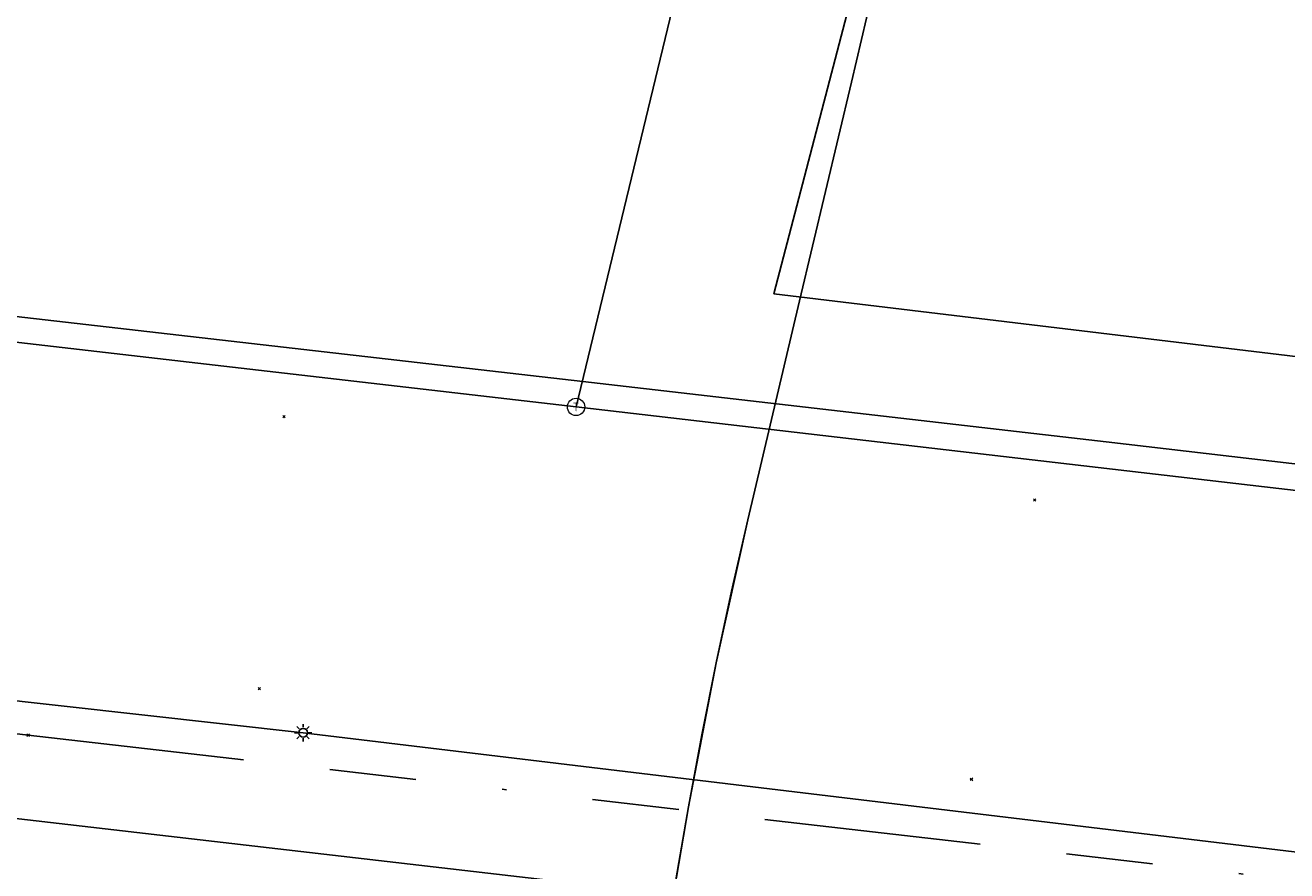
# Model space of a CAD drawing. Header units: metres. Extents: x 253430 to 254090, y 592748 to 593165.
# Tile 57 of 146: x 253690 to 253719, y 592867 to 592887. Entities that reach past the tile are written whole.
import ezdxf
from ezdxf.enums import TextEntityAlignment as Align
from ezdxf.lldxf.tags import DXFTag

# ---------------------------------------------------------------- set-up
doc = ezdxf.new("R2010")
doc.units = ezdxf.units.M
doc.linetypes.add('RI-OVERIG-SO', pattern=[17, 5, -2, 2, -2, 0, -2, 2, -2])
for name, color, linetype in [('B-WE-IE-MEUBILAIR-S', 7, 'Continuous'), ('B-WE-KL-ET_LS-G', 190, 'KL-LS-SO'), ('B-WE-KL-ET_LS_KABELBED-G', 190, 'Continuous'), ('B-WE-KL-ET_MS-G', 130, 'KL-MS-SO'), ('B-WE-KL-ET_MS_DUCT-G', 130, 'Continuous'), ('B-WE-KL-ET_MS_KABELBED-G', 130, 'Continuous'), ('B-WE-KL-ET_MS_MANTELBUIS-G', 130, 'Continuous'), ('B-WE-KL-GAS_HD-G', 30, 'KL-GAS_HD-SO'), ('B-WE-KL-GAS_LD-G', 50, 'KL-GAS_LD-SO'), ('B-WE-KL-GAS_LD_HULPSTUK-S', 50, 'Continuous'), ('B-WE-KL-WATER-G', 170, 'KL-WATER-SO'), ('B-WE-RI-VRIJVERVAL-G', 210, 'RI-OVERIG-SO'), ('B-WE-RI-VRIJVERVAL_HULPSTUK-S', 210, 'Continuous')]:
    doc.layers.add(name, color=color, linetype=linetype)
doc.styles.add('NLCS-ISO', font='txt')
doc.styles.get("Standard").update_dxf_attribs({"font": 'simplex.shx'})
tags = doc.linetypes.add('KL-GAS_HD-SO', pattern='A,4,-1,[69,NLCS.SHX,S=0.5,R=0,X=0,Y=0],-1,4,-1,["H",Standard,S=1,R=0,X=0,Y=-0.5],-2', length=13).pattern_tags.tags
tags[18] = DXFTag(74, 10)
tags = doc.linetypes.add('KL-GAS_LD-SO', pattern='A,4,-1,[69,NLCS.SHX,S=0.5,R=0,X=0,Y=0],-1,4,-1,["L",Standard,S=1,R=0,X=0.25,Y=-0.5],-2', length=13).pattern_tags.tags
tags[18] = DXFTag(74, 10)
tags = doc.linetypes.add('KL-LS-SO', pattern='A,4,-1,[103,NLCS.SHX,S=0.75,R=0,X=0,Y=0],-1,4,-1,["L",Standard,S=1,R=0,X=0,Y=-0.5],-2', length=13).pattern_tags.tags
tags[18] = DXFTag(74, 10)
tags = doc.linetypes.add('KL-MS-SO', pattern='A,4,-1,[103,NLCS.SHX,S=0.75,R=0,X=0,Y=0],-1,4,-1,["M",Standard,S=1,R=0,X=0,Y=-0.5],-2', length=13).pattern_tags.tags
tags[18] = DXFTag(74, 10)
doc.linetypes.add('KL-WATER-SO', pattern='A,7,-0.5,[168,NLCS.SHX,S=0.75,R=0,X=0.75,Y=0],-2', length=9.5)

# ---------------------------------------------------------------- blocks, each defined once
blk = doc.blocks.new('SKL-WTB_HULP_T STUK-SO')
at = {"color": 0, "linetype": 'ByBlock', "lineweight": 18}
blk.add_circle((0, 0), 1, dxfattribs=at)
at = {"color": 0, "linetype": 'ByBlock', "lineweight": -2, "style": 'NLCS-ISO'}
blk.add_text('T', height=1, dxfattribs=at).set_placement((0, 0), align=Align.MIDDLE_CENTER)
at = {"color": 0, "linetype": 'ByBlock', "lineweight": 18, "style": 'NLCS-ISO', "flags": 1}
for tag, p in [('TYPE', (1.5, 0)), ('LABEL', (1.5, -1.5)), ('OMSCHRIJVING', (1.5, -3))]:
    blk.add_attdef(tag, p, '', height=1, dxfattribs=at)
blk = doc.blocks.new('SIE-MEUBILAIR_PAAL_LICHTMAST-SO')
for points in [[(-0.62, 0), (-1, 0)], [(-0.71, 0.71), (-0.44, 0.44)], [(0, 1), (0, 0.62)], [(0.44, 0.44), (0.71, 0.71)], [(1, 0), (0.62, 0)], [(-0.71, -0.71), (-0.44, -0.44)], [(0, -0.62), (0, -1)], [(0.44, -0.44), (0.71, -0.71)]]:
    blk.add_lwpolyline(points)
blk.add_circle((0, 0), 0.5)
blk = doc.blocks.new('SRI-HULP_OVERIG-SO')
at = {"color": 0, "linetype": 'ByBlock', "lineweight": 18}
for points in [[(-0.14, 0.14), (0.14, -0.14)], [(0.14, 0.14), (-0.14, -0.14)]]:
    blk.add_lwpolyline(points, dxfattribs=at)
at = {"color": 0, "linetype": 'ByBlock', "lineweight": 18, "style": 'NLCS-ISO', "flags": 1}
for tag, p in [('TYPE', (1.5, 0)), ('LABEL', (1.5, -1.5)), ('OMSCHRIJVING', (1.5, -3))]:
    blk.add_attdef(tag, p, '', height=1, dxfattribs=at)

msp = doc.modelspace()

# ---------------------------------------------------------------- linework, layer by layer
at = {"layer": 'B-WE-KL-ET_LS-G'}
for points in [[(253696.701, 592870.214), (253672.445, 592872.916)], [(253720.326, 592867.377), (253696.701, 592870.214)]]:
    msp.add_lwpolyline(points, dxfattribs=at)
at = {"layer": 'B-WE-KL-ET_LS_KABELBED-G'}
for points in [[(253696.701, 592870.214), (253672.445, 592872.916)], [(253720.326, 592867.377), (253696.701, 592870.214)]]:
    msp.add_lwpolyline(points, dxfattribs=at)
at = {"layer": 'B-WE-KL-ET_MS-G'}
for points in [[(253805.552, 592937.639), (253804.845, 592937.843), (253803.455, 592933.071), (253772.773, 592941.22), (253726.596, 592953.236), (253723.264, 592940.468), (253707.558, 592880.336), (253746.52, 592875.653), (253745.185, 592865.331), (253736.735, 592810.948), (253736.249, 592807.671), (253730.653, 592808.501), (253723.19, 592758.18)], [(253805.552, 592937.639), (253804.845, 592937.843), (253803.455, 592933.071), (253772.773, 592941.22), (253726.596, 592953.236), (253723.264, 592940.468), (253707.558, 592880.336), (253746.52, 592875.653), (253745.185, 592865.331), (253736.735, 592810.948), (253736.249, 592807.671), (253730.653, 592808.501), (253723.19, 592758.18)], [(253805.552, 592937.639), (253804.845, 592937.843), (253803.455, 592933.071), (253772.773, 592941.22), (253726.596, 592953.236), (253723.264, 592940.468), (253707.558, 592880.336), (253746.52, 592875.653), (253745.185, 592865.331), (253736.735, 592810.948), (253736.249, 592807.671), (253730.653, 592808.501), (253723.19, 592758.18)], [(253736.327, 592847.993), (253705.242, 592852.608), (253703.592, 592853.622), (253703.623, 592854.8), (253703.78, 592857.317), (253704.198, 592860.119), (253704.639, 592862.917), (253705.103, 592865.712), (253705.589, 592868.503), (253705.897, 592870.165), (253706.229, 592871.823), (253706.583, 592873.476), (253706.959, 592875.124), (253708.15, 592880.172), (253709.347, 592885.218), (253709.578, 592886.203), (253709.805, 592887.19)], [(253736.327, 592847.993), (253705.242, 592852.608), (253703.592, 592853.622), (253703.623, 592854.8), (253703.78, 592857.317), (253704.198, 592860.119), (253704.639, 592862.917), (253705.103, 592865.712), (253705.589, 592868.503), (253705.897, 592870.165), (253706.229, 592871.823), (253706.583, 592873.476), (253706.959, 592875.124), (253708.15, 592880.172), (253709.347, 592885.218), (253709.578, 592886.203), (253709.805, 592887.19)], [(253736.327, 592847.993), (253705.242, 592852.608), (253703.592, 592853.622), (253703.623, 592854.8), (253703.78, 592857.317), (253704.198, 592860.119), (253704.639, 592862.917), (253705.103, 592865.712), (253705.589, 592868.503), (253705.897, 592870.165), (253706.229, 592871.823), (253706.583, 592873.476), (253706.959, 592875.124), (253708.15, 592880.172), (253709.347, 592885.218), (253709.578, 592886.203), (253709.805, 592887.19)]]:
    msp.add_lwpolyline(points, dxfattribs=at)
at = {"layer": 'B-WE-KL-ET_MS_DUCT-G'}
for points in [[(253703.78, 592857.317), (253704.639, 592862.917), (253705.589, 592868.503), (253706.229, 592871.823), (253706.959, 592875.124), (253708.15, 592880.172), (253709.347, 592885.218), (253709.578, 592886.203), (253709.805, 592887.19), (253711.831, 592896.105), (253714.03, 592905.834), (253716.21, 592915.568), (253716.997, 592919.053), (253717.804, 592922.533), (253718.111, 592923.811), (253718.431, 592925.086), (253719.591, 592929.58), (253720.764, 592934.07), (253722.286, 592939.845), (253722.693, 592941.4), (253723.094, 592942.957), (253723.761, 592945.581), (253724.423, 592948.206)], [(253703.78, 592857.317), (253704.198, 592860.119), (253704.639, 592862.917), (253705.103, 592865.712), (253705.589, 592868.503), (253705.897, 592870.165), (253706.229, 592871.823), (253706.583, 592873.476), (253706.959, 592875.124), (253708.15, 592880.172), (253709.347, 592885.218), (253709.578, 592886.203), (253709.805, 592887.19)]]:
    msp.add_lwpolyline(points, dxfattribs=at)
at = {"layer": 'B-WE-KL-ET_MS_KABELBED-G'}
for points in [[(253804.845, 592937.843), (253803.455, 592933.071), (253772.773, 592941.22), (253726.596, 592953.236), (253723.264, 592940.468), (253707.558, 592880.336), (253746.52, 592875.653), (253746.072, 592872.191)], [(253703.78, 592857.317), (253704.198, 592860.119), (253704.639, 592862.917), (253705.103, 592865.712), (253705.589, 592868.503), (253705.897, 592870.165), (253706.229, 592871.823), (253706.583, 592873.476), (253706.959, 592875.124), (253708.15, 592880.172), (253709.347, 592885.218), (253709.578, 592886.203), (253709.805, 592887.19)]]:
    msp.add_lwpolyline(points, dxfattribs=at)
at = {"layer": 'B-WE-KL-ET_MS_MANTELBUIS-G'}
msp.add_lwpolyline([(253703.78, 592857.317), (253704.639, 592862.917), (253705.589, 592868.503), (253706.229, 592871.823), (253706.959, 592875.124), (253708.15, 592880.172), (253709.347, 592885.218), (253709.578, 592886.203), (253709.805, 592887.19), (253711.831, 592896.105), (253714.03, 592905.834), (253716.21, 592915.568), (253716.997, 592919.053), (253717.804, 592922.533), (253718.111, 592923.811), (253718.431, 592925.086), (253719.591, 592929.58), (253720.764, 592934.07), (253722.286, 592939.845), (253722.693, 592941.4), (253723.094, 592942.957), (253723.761, 592945.581), (253724.423, 592948.206)], dxfattribs=at)
msp.add_lwpolyline([(253703.78, 592857.317), (253704.639, 592862.917), (253705.589, 592868.503), (253706.229, 592871.823), (253706.959, 592875.124), (253708.15, 592880.172), (253709.347, 592885.218), (253709.578, 592886.203), (253709.805, 592887.19), (253711.831, 592896.105), (253714.03, 592905.834), (253716.21, 592915.568), (253716.997, 592919.053), (253717.804, 592922.533), (253718.111, 592923.811), (253718.431, 592925.086), (253719.591, 592929.58), (253720.764, 592934.07), (253722.286, 592939.845), (253722.693, 592941.4), (253723.094, 592942.957), (253723.761, 592945.581), (253724.423, 592948.206)], dxfattribs=at)
at = {"layer": 'B-WE-KL-GAS_HD-G'}
msp.add_lwpolyline([(253654.488, 592883.892), (253703.148, 592878.314), (253715.218, 592876.918), (253729.905, 592875.206), (253770.337, 592870.36)], dxfattribs=at)
at = {"layer": 'B-WE-KL-GAS_LD-G'}
for points in [[(253764.29, 592937.108), (253755.92, 592939.348), (253748.476, 592941.336), (253735.254, 592944.879), (253721.13, 592948.651), (253708.038, 592898.608), (253702.995, 592877.728)], [(253654.384, 592883.344), (253702.995, 592877.728)], [(253702.995, 592877.728), (253729.914, 592874.6), (253787.71, 592867.673)]]:
    msp.add_lwpolyline(points, dxfattribs=at)
at = {"layer": 'B-WE-KL-WATER-G'}
msp.add_lwpolyline([(253646.818, 592873.247), (253714.823, 592865.37)], dxfattribs=at)
at = {"layer": 'B-WE-RI-VRIJVERVAL-G'}
for points in [[(253638.67, 592876.07), (253690.36, 592870.16)], [(253690.36, 592870.16), (253737.25, 592864.79)]]:
    msp.add_lwpolyline(points, dxfattribs=at)

# ---------------------------------------------------------------- block references
at = {"layer": 'B-WE-IE-MEUBILAIR-S', "xscale": 0.2, "yscale": 0.2, "zscale": 0.2}
msp.add_blockref('SIE-MEUBILAIR_PAAL_LICHTMAST-SO', (253696.701, 592870.214), dxfattribs=at)
at = {"layer": 'B-WE-KL-GAS_LD_HULPSTUK-S', "xscale": 0.2, "yscale": 0.2, "zscale": 0.2}
msp.add_blockref('SKL-WTB_HULP_T STUK-SO', (253702.995, 592877.728), dxfattribs=at)
at = {"layer": 'B-WE-RI-VRIJVERVAL_HULPSTUK-S', "xscale": 0.2, "yscale": 0.2, "zscale": 0.2}
for p in [(253696.263, 592877.502), (253713.571, 592875.582), (253695.694, 592871.227), (253690.363, 592870.156), (253712.113, 592869.138)]:
    msp.add_blockref('SRI-HULP_OVERIG-SO', p, dxfattribs=at)

doc.saveas('drawing.dxf')
